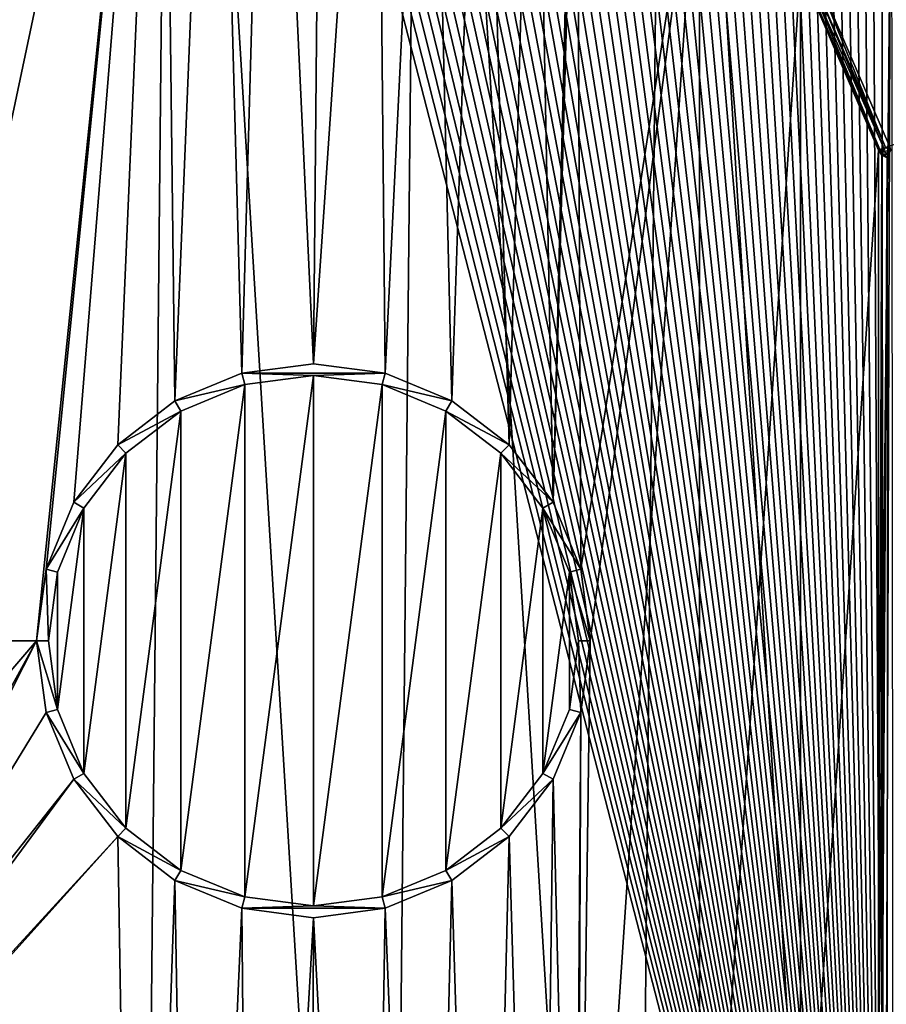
# Model space of a CAD drawing. Extents: x 0 to 500, y -78 to 1006.
# Tile 44 of 256: x 98 to 113, y -51 to -34. Entities that reach past the tile are written whole.
import ezdxf

# ---------------------------------------------------------------- set-up
doc = ezdxf.new("R2010")
doc.units = 0
doc.header["$LTSCALE"] = 65.185185
for name, color, linetype in [('252', 7, 'CONTINUOUS'), ('253', 7, 'CONTINUOUS'), ('290', 7, 'CONTINUOUS'), ('291', 7, 'CONTINUOUS'), ('292', 7, 'CONTINUOUS'), ('293', 7, 'CONTINUOUS'), ('294', 7, 'CONTINUOUS'), ('296', 7, 'CONTINUOUS'), ('298', 7, 'CONTINUOUS'), ('317', 7, 'CONTINUOUS'), ('326', 7, 'CONTINUOUS'), ('327', 7, 'CONTINUOUS'), ('354', 7, 'CONTINUOUS'), ('378', 7, 'CONTINUOUS')]:
    doc.layers.add(name, color=color, linetype=linetype)

msp = doc.modelspace()

# ---------------------------------------------------------------- linework, layer by layer
at = {"layer": '252', "color": 7, "linetype": 'CONTINUOUS'}
for points in [[(100.604, -16.006), (3, -14.041), (100, -76), (100.604, -16.006)], [(3, -14.041), (3, -76), (100, -76), (3, -14.041)], [(100.604, -16.006), (100, -76), (104.242, -75.699), (100.604, -16.006)], [(100.604, -16.006), (104.242, -75.699), (104.839, -16.393), (100.604, -16.006)], [(104.242, -75.699), (108.399, -74.8), (104.839, -16.393), (104.242, -75.699)], [(108.399, -74.8), (108.977, -17.375), (104.839, -16.393), (108.399, -74.8)], [(108.399, -74.8), (112.387, -73.323), (108.977, -17.375), (108.399, -74.8)], [(112.387, -73.323), (112.935, -18.932), (108.977, -17.375), (112.387, -73.323)], [(112.387, -73.323), (116.127, -71.297), (112.935, -18.932), (112.387, -73.323)]]:
    msp.add_3dface(points, dxfattribs=at)
at = {"layer": '253', "color": 7, "linetype": 'CONTINUOUS'}
for points in [[(91.98, -33.238, -19), (100.443, -24.004, -19), (93.756, -36.049, -19), (91.98, -33.238, -19)], [(93.756, -36.049, -19), (100.443, -24.004, -19), (95.009, -38.976, -19), (93.756, -36.049, -19)], [(95.009, -38.976, -19), (100.443, -24.004, -19), (95.753, -41.972, -19), (95.009, -38.976, -19)], [(95.753, -41.972, -19), (100.443, -24.004, -19), (96, -45, -19), (95.753, -41.972, -19)], [(100.443, -24.004, -19), (98.3, -45, -19), (96, -45, -19), (100.443, -24.004, -19)], [(98.46, -43.784, -19), (98.3, -45, -19), (100.443, -24.004, -19), (98.46, -43.784, -19)], [(98.93, -42.65, -19), (98.46, -43.784, -19), (100.443, -24.004, -19), (98.93, -42.65, -19)], [(99.677, -41.677, -19), (98.93, -42.65, -19), (100.443, -24.004, -19), (99.677, -41.677, -19)], [(100.65, -40.93, -19), (99.677, -41.677, -19), (100.443, -24.004, -19), (100.65, -40.93, -19)], [(101.337, -24.059, -19), (100.65, -40.93, -19), (100.443, -24.004, -19), (101.337, -24.059, -19)], [(101.784, -40.46, -19), (100.65, -40.93, -19), (101.337, -24.059, -19), (101.784, -40.46, -19)], [(102.241, -24.188, -19), (101.784, -40.46, -19), (101.337, -24.059, -19), (102.241, -24.188, -19)], [(103, -40.3, -19), (101.784, -40.46, -19), (102.241, -24.188, -19), (103, -40.3, -19)], [(103.151, -24.393, -19), (103, -40.3, -19), (102.241, -24.188, -19), (103.151, -24.393, -19)], [(104.063, -24.676, -19), (103, -40.3, -19), (103.151, -24.393, -19), (104.063, -24.676, -19)], [(104.216, -40.46, -19), (103, -40.3, -19), (104.063, -24.676, -19), (104.216, -40.46, -19)], [(104.971, -25.039, -19), (104.216, -40.46, -19), (104.063, -24.676, -19), (104.971, -25.039, -19)], [(105.35, -40.93, -19), (104.216, -40.46, -19), (104.971, -25.039, -19), (105.35, -40.93, -19)], [(105.868, -25.482, -19), (105.35, -40.93, -19), (104.971, -25.039, -19), (105.868, -25.482, -19)], [(106.323, -41.677, -19), (105.35, -40.93, -19), (105.868, -25.482, -19), (106.323, -41.677, -19)], [(106.75, -26.005, -19), (106.323, -41.677, -19), (105.868, -25.482, -19), (106.75, -26.005, -19)], [(107.07, -42.65, -19), (106.323, -41.677, -19), (106.75, -26.005, -19), (107.07, -42.65, -19)], [(107.427, -27.954, -19), (107.07, -42.65, -19), (106.75, -26.005, -19), (107.427, -27.954, -19)], [(107.428, -28.05, -19), (107.07, -42.65, -19), (107.427, -27.954, -19), (107.428, -28.05, -19)], [(107.474, -28.135, -19), (107.07, -42.65, -19), (107.428, -28.05, -19), (107.474, -28.135, -19)], [(107.54, -43.784, -19), (107.07, -42.65, -19), (107.474, -28.135, -19), (107.54, -43.784, -19)], [(109.557, -30.744, -19), (107.54, -43.784, -19), (107.474, -28.135, -19), (109.557, -30.744, -19)], [(107.7, -45, -19), (109.557, -30.744, -19), (107.474, -61.865, -19), (107.7, -45, -19)], [(107.474, -61.865, -19), (109.557, -30.744, -19), (109.557, -59.256, -19), (107.474, -61.865, -19)], [(107.7, -45, -19), (107.54, -43.784, -19), (109.557, -30.744, -19), (107.7, -45, -19)], [(109.557, -30.744, -19), (111.273, -33.607, -19), (109.557, -59.256, -19), (109.557, -30.744, -19)], [(109.557, -59.256, -19), (111.273, -33.607, -19), (111.273, -56.393, -19), (109.557, -59.256, -19)], [(111.273, -33.607, -19), (112.593, -36.673, -19), (111.273, -56.393, -19), (111.273, -33.607, -19)], [(111.273, -56.393, -19), (112.593, -36.673, -19), (112.593, -53.327, -19), (111.273, -56.393, -19)], [(112.593, -36.673, -19), (112.651, -36.758, -19), (112.593, -53.327, -19), (112.593, -36.673, -19)], [(112.593, -53.327, -19), (112.651, -36.758, -19), (112.651, -53.242, -19), (112.593, -53.327, -19)], [(112.651, -36.758, -19), (112.744, -36.803, -19), (112.651, -53.242, -19), (112.651, -36.758, -19)], [(112.651, -53.242, -19), (112.744, -36.803, -19), (112.744, -53.197, -19), (112.651, -53.242, -19)], [(101.835, -40.653, -19), (103, -40.5, -19), (101.835, -49.347, -19), (101.835, -40.653, -19)], [(101.835, -49.347, -19), (103, -40.5, -19), (103, -49.5, -19), (101.835, -49.347, -19)], [(103, -40.5, -19), (104.165, -40.653, -19), (103, -49.5, -19), (103, -40.5, -19)], [(100.75, -41.103, -19), (101.835, -40.653, -19), (100.75, -48.897, -19), (100.75, -41.103, -19)], [(100.75, -48.897, -19), (101.835, -40.653, -19), (101.835, -49.347, -19), (100.75, -48.897, -19)], [(103, -49.5, -19), (104.165, -40.653, -19), (104.165, -49.347, -19), (103, -49.5, -19)], [(104.165, -40.653, -19), (105.25, -41.103, -19), (104.165, -49.347, -19), (104.165, -40.653, -19)], [(99.818, -41.818, -19), (100.75, -41.103, -19), (99.818, -48.182, -19), (99.818, -41.818, -19)], [(99.818, -48.182, -19), (100.75, -41.103, -19), (100.75, -48.897, -19), (99.818, -48.182, -19)], [(104.165, -49.347, -19), (105.25, -41.103, -19), (105.25, -48.897, -19), (104.165, -49.347, -19)], [(105.25, -41.103, -19), (106.182, -41.818, -19), (105.25, -48.897, -19), (105.25, -41.103, -19)], [(99.103, -42.75, -19), (99.818, -41.818, -19), (99.103, -47.25, -19), (99.103, -42.75, -19)], [(99.103, -47.25, -19), (99.818, -41.818, -19), (99.818, -48.182, -19), (99.103, -47.25, -19)], [(105.25, -48.897, -19), (106.182, -41.818, -19), (106.182, -48.182, -19), (105.25, -48.897, -19)], [(106.182, -41.818, -19), (106.897, -42.75, -19), (106.182, -48.182, -19), (106.182, -41.818, -19)], [(98.653, -43.835, -19), (99.103, -42.75, -19), (98.653, -46.165, -19), (98.653, -43.835, -19)], [(98.653, -46.165, -19), (99.103, -42.75, -19), (99.103, -47.25, -19), (98.653, -46.165, -19)], [(106.182, -48.182, -19), (106.897, -42.75, -19), (106.897, -47.25, -19), (106.182, -48.182, -19)], [(106.897, -42.75, -19), (107.347, -43.835, -19), (106.897, -47.25, -19), (106.897, -42.75, -19)], [(98.5, -45, -19), (98.653, -43.835, -19), (98.653, -46.165, -19), (98.5, -45, -19)], [(106.897, -47.25, -19), (107.347, -43.835, -19), (107.347, -46.165, -19), (106.897, -47.25, -19)], [(107.347, -43.835, -19), (107.5, -45, -19), (107.347, -46.165, -19), (107.347, -43.835, -19)], [(98.3, -45, -19), (98.46, -46.216, -19), (93.857, -53.757, -19), (98.3, -45, -19)], [(95.053, -50.889, -19), (98.3, -45, -19), (93.857, -53.757, -19), (95.053, -50.889, -19)], [(95.765, -47.958, -19), (98.3, -45, -19), (95.053, -50.889, -19), (95.765, -47.958, -19)], [(96, -45, -19), (98.3, -45, -19), (95.765, -47.958, -19), (96, -45, -19)], [(107.54, -46.216, -19), (107.7, -45, -19), (107.474, -61.865, -19), (107.54, -46.216, -19)], [(98.46, -46.216, -19), (98.93, -47.35, -19), (93.857, -53.757, -19), (98.46, -46.216, -19)], [(107.07, -47.35, -19), (107.54, -46.216, -19), (107.427, -62.046, -19), (107.07, -47.35, -19)], [(107.427, -62.046, -19), (107.54, -46.216, -19), (107.428, -61.95, -19), (107.427, -62.046, -19)], [(107.428, -61.95, -19), (107.54, -46.216, -19), (107.474, -61.865, -19), (107.428, -61.95, -19)], [(98.93, -47.35, -19), (99.677, -48.323, -19), (92.161, -56.516, -19), (98.93, -47.35, -19)], [(93.857, -53.757, -19), (98.93, -47.35, -19), (92.161, -56.516, -19), (93.857, -53.757, -19)], [(106.323, -48.323, -19), (107.07, -47.35, -19), (106.834, -65.813, -19), (106.323, -48.323, -19)], [(106.834, -65.813, -19), (107.07, -47.35, -19), (107.427, -62.046, -19), (106.834, -65.813, -19)], [(92.161, -56.516, -19), (99.677, -48.323, -19), (89.957, -59.112, -19), (92.161, -56.516, -19)], [(89.957, -59.112, -19), (99.677, -48.323, -19), (100, -68, -19), (89.957, -59.112, -19)], [(99.677, -48.323, -19), (100.65, -49.07, -19), (100, -68, -19), (99.677, -48.323, -19)], [(105.35, -49.07, -19), (106.323, -48.323, -19), (105.883, -66.403, -19), (105.35, -49.07, -19)], [(105.883, -66.403, -19), (106.323, -48.323, -19), (106.834, -65.813, -19), (105.883, -66.403, -19)], [(100, -68, -19), (100.65, -49.07, -19), (100.97, -67.957, -19), (100, -68, -19)], [(100.65, -49.07, -19), (101.784, -49.54, -19), (100.97, -67.957, -19), (100.65, -49.07, -19)], [(104.216, -49.54, -19), (105.35, -49.07, -19), (104.913, -66.899, -19), (104.216, -49.54, -19)], [(104.913, -66.899, -19), (105.35, -49.07, -19), (105.883, -66.403, -19), (104.913, -66.899, -19)], [(100.97, -67.957, -19), (101.784, -49.54, -19), (101.952, -67.828, -19), (100.97, -67.957, -19)], [(101.784, -49.54, -19), (103, -49.7, -19), (101.952, -67.828, -19), (101.784, -49.54, -19)], [(103, -49.7, -19), (104.216, -49.54, -19), (103.929, -67.301, -19), (103, -49.7, -19)], [(103.929, -67.301, -19), (104.216, -49.54, -19), (104.913, -66.899, -19), (103.929, -67.301, -19)], [(101.952, -67.828, -19), (103, -49.7, -19), (102.94, -67.61, -19), (101.952, -67.828, -19)], [(102.94, -67.61, -19), (103, -49.7, -19), (103.929, -67.301, -19), (102.94, -67.61, -19)]]:
    msp.add_3dface(points, dxfattribs=at)
at = {"layer": '290', "color": 7, "linetype": 'CONTINUOUS'}
for points in [[(103, -40.3, -18.8), (104.216, -40.46, -18.8), (101.784, -40.46, -18.8), (103, -40.3, -18.8)], [(101.784, -40.46, -18.8), (101.835, -40.653, -18.8), (100.65, -40.93, -18.8), (101.784, -40.46, -18.8)], [(103, -40.5, -18.8), (101.835, -40.653, -18.8), (101.784, -40.46, -18.8), (103, -40.5, -18.8)], [(104.216, -40.46, -18.8), (103, -40.5, -18.8), (101.784, -40.46, -18.8), (104.216, -40.46, -18.8)], [(104.165, -40.653, -18.8), (103, -40.5, -18.8), (104.216, -40.46, -18.8), (104.165, -40.653, -18.8)], [(105.35, -40.93, -18.8), (104.165, -40.653, -18.8), (104.216, -40.46, -18.8), (105.35, -40.93, -18.8)], [(101.835, -40.653, -18.8), (100.75, -41.103, -18.8), (100.65, -40.93, -18.8), (101.835, -40.653, -18.8)], [(105.25, -41.103, -18.8), (104.165, -40.653, -18.8), (105.35, -40.93, -18.8), (105.25, -41.103, -18.8)], [(100.65, -40.93, -18.8), (100.75, -41.103, -18.8), (99.677, -41.677, -18.8), (100.65, -40.93, -18.8)], [(106.323, -41.677, -18.8), (105.25, -41.103, -18.8), (105.35, -40.93, -18.8), (106.323, -41.677, -18.8)], [(100.75, -41.103, -18.8), (99.818, -41.818, -18.8), (99.677, -41.677, -18.8), (100.75, -41.103, -18.8)], [(106.182, -41.818, -18.8), (105.25, -41.103, -18.8), (106.323, -41.677, -18.8), (106.182, -41.818, -18.8)], [(99.677, -41.677, -18.8), (99.818, -41.818, -18.8), (98.93, -42.65, -18.8), (99.677, -41.677, -18.8)], [(107.07, -42.65, -18.8), (106.182, -41.818, -18.8), (106.323, -41.677, -18.8), (107.07, -42.65, -18.8)], [(99.818, -41.818, -18.8), (99.103, -42.75, -18.8), (98.93, -42.65, -18.8), (99.818, -41.818, -18.8)], [(106.897, -42.75, -18.8), (106.182, -41.818, -18.8), (107.07, -42.65, -18.8), (106.897, -42.75, -18.8)], [(98.93, -42.65, -18.8), (99.103, -42.75, -18.8), (98.46, -43.784, -18.8), (98.93, -42.65, -18.8)], [(99.103, -42.75, -18.8), (98.653, -43.835, -18.8), (98.46, -43.784, -18.8), (99.103, -42.75, -18.8)], [(107.54, -43.784, -18.8), (106.897, -42.75, -18.8), (107.07, -42.65, -18.8), (107.54, -43.784, -18.8)], [(107.347, -43.835, -18.8), (106.897, -42.75, -18.8), (107.54, -43.784, -18.8), (107.347, -43.835, -18.8)], [(98.5, -45, -18.8), (98.3, -45, -18.8), (98.46, -43.784, -18.8), (98.5, -45, -18.8)], [(98.653, -43.835, -18.8), (98.5, -45, -18.8), (98.46, -43.784, -18.8), (98.653, -43.835, -18.8)], [(107.7, -45, -18.8), (107.347, -43.835, -18.8), (107.54, -43.784, -18.8), (107.7, -45, -18.8)], [(107.5, -45, -18.8), (107.347, -43.835, -18.8), (107.7, -45, -18.8), (107.5, -45, -18.8)], [(98.5, -45, -18.8), (98.653, -46.165, -18.8), (98.3, -45, -18.8), (98.5, -45, -18.8)], [(98.3, -45, -18.8), (98.653, -46.165, -18.8), (98.46, -46.216, -18.8), (98.3, -45, -18.8)], [(107.347, -46.165, -18.8), (107.5, -45, -18.8), (107.54, -46.216, -18.8), (107.347, -46.165, -18.8)], [(107.54, -46.216, -18.8), (107.5, -45, -18.8), (107.7, -45, -18.8), (107.54, -46.216, -18.8)], [(98.653, -46.165, -18.8), (99.103, -47.25, -18.8), (98.46, -46.216, -18.8), (98.653, -46.165, -18.8)], [(98.46, -46.216, -18.8), (99.103, -47.25, -18.8), (98.93, -47.35, -18.8), (98.46, -46.216, -18.8)], [(106.897, -47.25, -18.8), (107.347, -46.165, -18.8), (107.54, -46.216, -18.8), (106.897, -47.25, -18.8)], [(107.07, -47.35, -18.8), (106.897, -47.25, -18.8), (107.54, -46.216, -18.8), (107.07, -47.35, -18.8)], [(99.103, -47.25, -18.8), (99.818, -48.182, -18.8), (98.93, -47.35, -18.8), (99.103, -47.25, -18.8)], [(106.182, -48.182, -18.8), (106.897, -47.25, -18.8), (107.07, -47.35, -18.8), (106.182, -48.182, -18.8)], [(98.93, -47.35, -18.8), (99.818, -48.182, -18.8), (99.677, -48.323, -18.8), (98.93, -47.35, -18.8)], [(106.323, -48.323, -18.8), (106.182, -48.182, -18.8), (107.07, -47.35, -18.8), (106.323, -48.323, -18.8)], [(99.818, -48.182, -18.8), (100.75, -48.897, -18.8), (99.677, -48.323, -18.8), (99.818, -48.182, -18.8)], [(105.25, -48.897, -18.8), (106.182, -48.182, -18.8), (106.323, -48.323, -18.8), (105.25, -48.897, -18.8)], [(99.677, -48.323, -18.8), (100.75, -48.897, -18.8), (100.65, -49.07, -18.8), (99.677, -48.323, -18.8)], [(105.35, -49.07, -18.8), (105.25, -48.897, -18.8), (106.323, -48.323, -18.8), (105.35, -49.07, -18.8)], [(100.75, -48.897, -18.8), (101.835, -49.347, -18.8), (100.65, -49.07, -18.8), (100.75, -48.897, -18.8)], [(104.165, -49.347, -18.8), (105.25, -48.897, -18.8), (105.35, -49.07, -18.8), (104.165, -49.347, -18.8)], [(100.65, -49.07, -18.8), (101.835, -49.347, -18.8), (101.784, -49.54, -18.8), (100.65, -49.07, -18.8)], [(104.216, -49.54, -18.8), (104.165, -49.347, -18.8), (105.35, -49.07, -18.8), (104.216, -49.54, -18.8)], [(101.835, -49.347, -18.8), (103, -49.5, -18.8), (101.784, -49.54, -18.8), (101.835, -49.347, -18.8)], [(103, -49.5, -18.8), (104.165, -49.347, -18.8), (104.216, -49.54, -18.8), (103, -49.5, -18.8)], [(101.784, -49.54, -18.8), (103, -49.5, -18.8), (104.216, -49.54, -18.8), (101.784, -49.54, -18.8)], [(103, -49.7, -18.8), (101.784, -49.54, -18.8), (104.216, -49.54, -18.8), (103, -49.7, -18.8)]]:
    msp.add_3dface(points, dxfattribs=at)
at = {"layer": '291', "color": 7, "linetype": 'CONTINUOUS'}
for points in [[(98.5, -45, -19), (98.653, -46.165, -19), (98.5, -45, -18.8), (98.5, -45, -19)], [(98.5, -45, -18.8), (98.653, -46.165, -19), (98.653, -46.165, -18.8), (98.5, -45, -18.8)], [(107.347, -46.165, -19), (107.5, -45, -19), (107.347, -46.165, -18.8), (107.347, -46.165, -19)], [(107.5, -45, -19), (107.5, -45, -18.8), (107.347, -46.165, -18.8), (107.5, -45, -19)], [(98.653, -46.165, -19), (99.103, -47.25, -19), (98.653, -46.165, -18.8), (98.653, -46.165, -19)], [(99.103, -47.25, -19), (99.103, -47.25, -18.8), (98.653, -46.165, -18.8), (99.103, -47.25, -19)], [(106.897, -47.25, -19), (107.347, -46.165, -19), (106.897, -47.25, -18.8), (106.897, -47.25, -19)], [(107.347, -46.165, -19), (107.347, -46.165, -18.8), (106.897, -47.25, -18.8), (107.347, -46.165, -19)], [(99.103, -47.25, -19), (99.818, -48.182, -19), (99.103, -47.25, -18.8), (99.103, -47.25, -19)], [(99.818, -48.182, -19), (99.818, -48.182, -18.8), (99.103, -47.25, -18.8), (99.818, -48.182, -19)], [(106.182, -48.182, -19), (106.897, -47.25, -19), (106.182, -48.182, -18.8), (106.182, -48.182, -19)], [(106.897, -47.25, -19), (106.897, -47.25, -18.8), (106.182, -48.182, -18.8), (106.897, -47.25, -19)], [(99.818, -48.182, -19), (100.75, -48.897, -19), (99.818, -48.182, -18.8), (99.818, -48.182, -19)], [(100.75, -48.897, -19), (100.75, -48.897, -18.8), (99.818, -48.182, -18.8), (100.75, -48.897, -19)], [(105.25, -48.897, -19), (106.182, -48.182, -19), (105.25, -48.897, -18.8), (105.25, -48.897, -19)], [(106.182, -48.182, -19), (106.182, -48.182, -18.8), (105.25, -48.897, -18.8), (106.182, -48.182, -19)], [(100.75, -48.897, -19), (101.835, -49.347, -19), (100.75, -48.897, -18.8), (100.75, -48.897, -19)], [(101.835, -49.347, -19), (101.835, -49.347, -18.8), (100.75, -48.897, -18.8), (101.835, -49.347, -19)], [(104.165, -49.347, -19), (105.25, -48.897, -19), (104.165, -49.347, -18.8), (104.165, -49.347, -19)], [(105.25, -48.897, -19), (105.25, -48.897, -18.8), (104.165, -49.347, -18.8), (105.25, -48.897, -19)], [(101.835, -49.347, -19), (103, -49.5, -19), (101.835, -49.347, -18.8), (101.835, -49.347, -19)], [(103, -49.5, -19), (103, -49.5, -18.8), (101.835, -49.347, -18.8), (103, -49.5, -19)], [(103, -49.5, -19), (104.165, -49.347, -19), (103, -49.5, -18.8), (103, -49.5, -19)], [(104.165, -49.347, -19), (104.165, -49.347, -18.8), (103, -49.5, -18.8), (104.165, -49.347, -19)]]:
    msp.add_3dface(points, dxfattribs=at)
at = {"layer": '292', "color": 7, "linetype": 'CONTINUOUS'}
for points in [[(103, -40.5, -19), (101.835, -40.653, -19), (103, -40.5, -18.8), (103, -40.5, -19)], [(101.835, -40.653, -19), (101.835, -40.653, -18.8), (103, -40.5, -18.8), (101.835, -40.653, -19)], [(104.165, -40.653, -19), (103, -40.5, -19), (104.165, -40.653, -18.8), (104.165, -40.653, -19)], [(103, -40.5, -19), (103, -40.5, -18.8), (104.165, -40.653, -18.8), (103, -40.5, -19)], [(101.835, -40.653, -19), (100.75, -41.103, -19), (101.835, -40.653, -18.8), (101.835, -40.653, -19)], [(100.75, -41.103, -19), (100.75, -41.103, -18.8), (101.835, -40.653, -18.8), (100.75, -41.103, -19)], [(105.25, -41.103, -19), (104.165, -40.653, -19), (105.25, -41.103, -18.8), (105.25, -41.103, -19)], [(104.165, -40.653, -19), (104.165, -40.653, -18.8), (105.25, -41.103, -18.8), (104.165, -40.653, -19)], [(100.75, -41.103, -19), (99.818, -41.818, -19), (100.75, -41.103, -18.8), (100.75, -41.103, -19)], [(99.818, -41.818, -19), (99.818, -41.818, -18.8), (100.75, -41.103, -18.8), (99.818, -41.818, -19)], [(106.182, -41.818, -19), (105.25, -41.103, -19), (106.182, -41.818, -18.8), (106.182, -41.818, -19)], [(105.25, -41.103, -19), (105.25, -41.103, -18.8), (106.182, -41.818, -18.8), (105.25, -41.103, -19)], [(99.818, -41.818, -19), (99.103, -42.75, -19), (99.818, -41.818, -18.8), (99.818, -41.818, -19)], [(99.103, -42.75, -19), (99.103, -42.75, -18.8), (99.818, -41.818, -18.8), (99.103, -42.75, -19)], [(106.897, -42.75, -19), (106.182, -41.818, -19), (106.897, -42.75, -18.8), (106.897, -42.75, -19)], [(106.182, -41.818, -19), (106.182, -41.818, -18.8), (106.897, -42.75, -18.8), (106.182, -41.818, -19)], [(99.103, -42.75, -19), (98.653, -43.835, -19), (99.103, -42.75, -18.8), (99.103, -42.75, -19)], [(98.653, -43.835, -19), (98.653, -43.835, -18.8), (99.103, -42.75, -18.8), (98.653, -43.835, -19)], [(107.347, -43.835, -19), (106.897, -42.75, -19), (107.347, -43.835, -18.8), (107.347, -43.835, -19)], [(106.897, -42.75, -19), (106.897, -42.75, -18.8), (107.347, -43.835, -18.8), (106.897, -42.75, -19)], [(98.653, -43.835, -19), (98.5, -45, -19), (98.653, -43.835, -18.8), (98.653, -43.835, -19)], [(98.5, -45, -19), (98.5, -45, -18.8), (98.653, -43.835, -18.8), (98.5, -45, -19)], [(107.5, -45, -19), (107.347, -43.835, -19), (107.5, -45, -18.8), (107.5, -45, -19)], [(107.347, -43.835, -19), (107.347, -43.835, -18.8), (107.5, -45, -18.8), (107.347, -43.835, -19)]]:
    msp.add_3dface(points, dxfattribs=at)
at = {"layer": '293', "color": 7, "linetype": 'CONTINUOUS'}
for points in [[(101.784, -40.46, -19), (103, -40.3, -19), (101.784, -40.46, -18.8), (101.784, -40.46, -19)], [(103, -40.3, -19), (103, -40.3, -18.8), (101.784, -40.46, -18.8), (103, -40.3, -19)], [(103, -40.3, -19), (104.216, -40.46, -19), (103, -40.3, -18.8), (103, -40.3, -19)], [(104.216, -40.46, -19), (104.216, -40.46, -18.8), (103, -40.3, -18.8), (104.216, -40.46, -19)], [(100.65, -40.93, -19), (101.784, -40.46, -19), (100.65, -40.93, -18.8), (100.65, -40.93, -19)], [(101.784, -40.46, -19), (101.784, -40.46, -18.8), (100.65, -40.93, -18.8), (101.784, -40.46, -19)], [(104.216, -40.46, -19), (105.35, -40.93, -19), (104.216, -40.46, -18.8), (104.216, -40.46, -19)], [(105.35, -40.93, -19), (105.35, -40.93, -18.8), (104.216, -40.46, -18.8), (105.35, -40.93, -19)], [(99.677, -41.677, -19), (100.65, -40.93, -19), (99.677, -41.677, -18.8), (99.677, -41.677, -19)], [(100.65, -40.93, -19), (100.65, -40.93, -18.8), (99.677, -41.677, -18.8), (100.65, -40.93, -19)], [(105.35, -40.93, -19), (106.323, -41.677, -19), (105.35, -40.93, -18.8), (105.35, -40.93, -19)], [(106.323, -41.677, -19), (106.323, -41.677, -18.8), (105.35, -40.93, -18.8), (106.323, -41.677, -19)], [(98.93, -42.65, -19), (99.677, -41.677, -19), (98.93, -42.65, -18.8), (98.93, -42.65, -19)], [(99.677, -41.677, -19), (99.677, -41.677, -18.8), (98.93, -42.65, -18.8), (99.677, -41.677, -19)], [(106.323, -41.677, -19), (107.07, -42.65, -19), (106.323, -41.677, -18.8), (106.323, -41.677, -19)], [(107.07, -42.65, -19), (107.07, -42.65, -18.8), (106.323, -41.677, -18.8), (107.07, -42.65, -19)], [(98.46, -43.784, -19), (98.93, -42.65, -19), (98.46, -43.784, -18.8), (98.46, -43.784, -19)], [(98.93, -42.65, -19), (98.93, -42.65, -18.8), (98.46, -43.784, -18.8), (98.93, -42.65, -19)], [(107.07, -42.65, -19), (107.54, -43.784, -19), (107.07, -42.65, -18.8), (107.07, -42.65, -19)], [(107.54, -43.784, -19), (107.54, -43.784, -18.8), (107.07, -42.65, -18.8), (107.54, -43.784, -19)], [(98.3, -45, -19), (98.46, -43.784, -19), (98.3, -45, -18.8), (98.3, -45, -19)], [(98.3, -45, -18.8), (98.46, -43.784, -19), (98.46, -43.784, -18.8), (98.3, -45, -18.8)], [(107.54, -43.784, -19), (107.7, -45, -19), (107.54, -43.784, -18.8), (107.54, -43.784, -19)], [(107.7, -45, -19), (107.7, -45, -18.8), (107.54, -43.784, -18.8), (107.7, -45, -19)]]:
    msp.add_3dface(points, dxfattribs=at)
at = {"layer": '294', "color": 7, "linetype": 'CONTINUOUS'}
for points in [[(98.46, -46.216, -19), (98.3, -45, -19), (98.46, -46.216, -18.8), (98.46, -46.216, -19)], [(98.3, -45, -19), (98.3, -45, -18.8), (98.46, -46.216, -18.8), (98.3, -45, -19)], [(107.7, -45, -19), (107.54, -46.216, -19), (107.7, -45, -18.8), (107.7, -45, -19)], [(107.54, -46.216, -19), (107.54, -46.216, -18.8), (107.7, -45, -18.8), (107.54, -46.216, -19)], [(98.93, -47.35, -19), (98.46, -46.216, -19), (98.93, -47.35, -18.8), (98.93, -47.35, -19)], [(98.46, -46.216, -19), (98.46, -46.216, -18.8), (98.93, -47.35, -18.8), (98.46, -46.216, -19)], [(107.54, -46.216, -19), (107.07, -47.35, -19), (107.54, -46.216, -18.8), (107.54, -46.216, -19)], [(107.07, -47.35, -19), (107.07, -47.35, -18.8), (107.54, -46.216, -18.8), (107.07, -47.35, -19)], [(99.677, -48.323, -19), (98.93, -47.35, -19), (99.677, -48.323, -18.8), (99.677, -48.323, -19)], [(98.93, -47.35, -19), (98.93, -47.35, -18.8), (99.677, -48.323, -18.8), (98.93, -47.35, -19)], [(107.07, -47.35, -19), (106.323, -48.323, -19), (107.07, -47.35, -18.8), (107.07, -47.35, -19)], [(106.323, -48.323, -19), (106.323, -48.323, -18.8), (107.07, -47.35, -18.8), (106.323, -48.323, -19)], [(100.65, -49.07, -19), (99.677, -48.323, -19), (100.65, -49.07, -18.8), (100.65, -49.07, -19)], [(99.677, -48.323, -19), (99.677, -48.323, -18.8), (100.65, -49.07, -18.8), (99.677, -48.323, -19)], [(106.323, -48.323, -19), (105.35, -49.07, -19), (106.323, -48.323, -18.8), (106.323, -48.323, -19)], [(105.35, -49.07, -19), (105.35, -49.07, -18.8), (106.323, -48.323, -18.8), (105.35, -49.07, -19)], [(101.784, -49.54, -19), (100.65, -49.07, -19), (101.784, -49.54, -18.8), (101.784, -49.54, -19)], [(100.65, -49.07, -19), (100.65, -49.07, -18.8), (101.784, -49.54, -18.8), (100.65, -49.07, -19)], [(105.35, -49.07, -19), (104.216, -49.54, -19), (105.35, -49.07, -18.8), (105.35, -49.07, -19)], [(104.216, -49.54, -19), (104.216, -49.54, -18.8), (105.35, -49.07, -18.8), (104.216, -49.54, -19)], [(103, -49.7, -19), (101.784, -49.54, -19), (103, -49.7, -18.8), (103, -49.7, -19)], [(101.784, -49.54, -19), (101.784, -49.54, -18.8), (103, -49.7, -18.8), (101.784, -49.54, -19)], [(104.216, -49.54, -19), (103, -49.7, -19), (104.216, -49.54, -18.8), (104.216, -49.54, -19)], [(103, -49.7, -19), (103, -49.7, -18.8), (104.216, -49.54, -18.8), (103, -49.7, -19)]]:
    msp.add_3dface(points, dxfattribs=at)
at = {"layer": '296', "color": 7, "linetype": 'CONTINUOUS'}
msp.add_3dface([(112.781, -36.607, -20), (111.453, -33.519, -20), (119.158, -34.411, -20), (112.781, -36.607, -20)], dxfattribs=at)
at = {"layer": '298', "color": 7, "linetype": 'CONTINUOUS'}
for points in [[(112.593, -36.673, -19), (111.273, -33.607, -19), (112.593, -36.673, -19.8), (112.593, -36.673, -19)], [(112.593, -36.673, -19.8), (111.273, -33.607, -19), (111.275, -33.61, -19.8), (112.593, -36.673, -19.8)]]:
    msp.add_3dface(points, dxfattribs=at)
at = {"layer": '317', "color": 7, "linetype": 'CONTINUOUS'}
for points in [[(112.651, -36.758, -19), (112.593, -36.673, -19), (112.651, -36.758, -19.8), (112.651, -36.758, -19)], [(112.593, -36.673, -19), (112.593, -36.673, -19.8), (112.651, -36.758, -19.8), (112.593, -36.673, -19)], [(112.744, -36.803, -19), (112.651, -36.758, -19), (112.744, -36.803, -19.8), (112.744, -36.803, -19)], [(112.744, -36.803, -19.8), (112.651, -36.758, -19), (112.651, -36.758, -19.8), (112.744, -36.803, -19.8)]]:
    msp.add_3dface(points, dxfattribs=at)
at = {"layer": '326', "color": 7, "linetype": 'CONTINUOUS'}
for points in [[(111.327, -33.583, -19.941), (111.385, -33.554, -19.985), (112.687, -36.64, -19.973), (111.327, -33.583, -19.941)], [(111.385, -33.554, -19.985), (111.453, -33.519, -20), (112.711, -36.631, -19.986), (111.385, -33.554, -19.985)], [(112.687, -36.64, -19.973), (111.385, -33.554, -19.985), (112.711, -36.631, -19.986), (112.687, -36.64, -19.973)], [(111.453, -33.519, -20), (112.781, -36.607, -20), (112.711, -36.631, -19.986), (111.453, -33.519, -20)], [(112.593, -36.673, -19.8), (111.275, -33.61, -19.8), (111.288, -33.603, -19.877), (112.593, -36.673, -19.8)], [(111.288, -33.603, -19.877), (111.327, -33.583, -19.941), (112.618, -36.665, -19.9), (111.288, -33.603, -19.877)], [(112.593, -36.673, -19.8), (111.288, -33.603, -19.877), (112.599, -36.671, -19.852), (112.593, -36.673, -19.8)], [(112.599, -36.671, -19.852), (111.288, -33.603, -19.877), (112.618, -36.665, -19.9), (112.599, -36.671, -19.852)], [(112.618, -36.665, -19.9), (111.327, -33.583, -19.941), (112.687, -36.64, -19.973), (112.618, -36.665, -19.9)]]:
    msp.add_3dface(points, dxfattribs=at)
at = {"layer": '327', "color": 7, "linetype": 'CONTINUOUS'}
for points in [[(112.651, -36.758, -19.8), (112.593, -36.673, -19.8), (112.599, -36.671, -19.852), (112.651, -36.758, -19.8)], [(112.599, -36.671, -19.852), (112.618, -36.665, -19.9), (112.658, -36.743, -19.881), (112.599, -36.671, -19.852)], [(112.651, -36.758, -19.8), (112.599, -36.671, -19.852), (112.658, -36.743, -19.881), (112.651, -36.758, -19.8)], [(112.618, -36.665, -19.9), (112.687, -36.64, -19.973), (112.68, -36.698, -19.946), (112.618, -36.665, -19.9)], [(112.618, -36.665, -19.9), (112.68, -36.698, -19.946), (112.658, -36.743, -19.881), (112.618, -36.665, -19.9)], [(112.744, -36.803, -19.8), (112.651, -36.758, -19.8), (112.658, -36.743, -19.881), (112.744, -36.803, -19.8)], [(112.68, -36.698, -19.946), (112.773, -36.743, -19.946), (112.658, -36.743, -19.881), (112.68, -36.698, -19.946)], [(112.751, -36.787, -19.88), (112.744, -36.803, -19.8), (112.658, -36.743, -19.881), (112.751, -36.787, -19.88)], [(112.773, -36.743, -19.946), (112.751, -36.787, -19.88), (112.658, -36.743, -19.881), (112.773, -36.743, -19.946)], [(112.687, -36.64, -19.973), (112.711, -36.631, -19.986), (112.68, -36.698, -19.946), (112.687, -36.64, -19.973)], [(112.711, -36.631, -19.986), (112.805, -36.677, -19.986), (112.68, -36.698, -19.946), (112.711, -36.631, -19.986)], [(112.805, -36.677, -19.986), (112.773, -36.743, -19.946), (112.68, -36.698, -19.946), (112.805, -36.677, -19.986)], [(112.711, -36.631, -19.986), (112.781, -36.607, -20), (112.805, -36.677, -19.986), (112.711, -36.631, -19.986)]]:
    msp.add_3dface(points, dxfattribs=at)
at = {"layer": '354', "color": 7, "linetype": 'CONTINUOUS'}
for points in [[(60.772, -18.205, 20), (88, -66, 20), (100.544, -19.005, 20), (60.772, -18.205, 20)], [(100.544, -19.005, 20), (88, -66, 20), (112.685, -66, 20), (100.544, -19.005, 20)], [(100.765, -19.012, 20), (100.544, -19.005, 20), (112.685, -66, 20), (100.765, -19.012, 20)], [(100.986, -19.022, 20), (100.765, -19.012, 20), (112.685, -66, 20), (100.986, -19.022, 20)], [(101.208, -19.035, 20), (100.986, -19.022, 20), (112.685, -66, 20), (101.208, -19.035, 20)], [(101.431, -19.053, 20), (101.208, -19.035, 20), (112.685, -66, 20), (101.431, -19.053, 20)], [(101.654, -19.074, 20), (101.431, -19.053, 20), (112.685, -66, 20), (101.654, -19.074, 20)], [(101.877, -19.099, 20), (101.654, -19.074, 20), (112.685, -66, 20), (101.877, -19.099, 20)], [(102.101, -19.128, 20), (101.877, -19.099, 20), (112.685, -66, 20), (102.101, -19.128, 20)], [(102.325, -19.16, 20), (102.101, -19.128, 20), (112.685, -66, 20), (102.325, -19.16, 20)], [(102.549, -19.196, 20), (102.325, -19.16, 20), (112.685, -66, 20), (102.549, -19.196, 20)], [(102.774, -19.237, 20), (102.549, -19.196, 20), (112.685, -66, 20), (102.774, -19.237, 20)], [(102.999, -19.28, 20), (102.774, -19.237, 20), (112.685, -66, 20), (102.999, -19.28, 20)], [(103.224, -19.328, 20), (102.999, -19.28, 20), (112.685, -66, 20), (103.224, -19.328, 20)], [(103.449, -19.38, 20), (103.224, -19.328, 20), (112.685, -66, 20), (103.449, -19.38, 20)], [(103.674, -19.436, 20), (103.449, -19.38, 20), (112.685, -66, 20), (103.674, -19.436, 20)], [(103.899, -19.495, 20), (103.674, -19.436, 20), (112.685, -66, 20), (103.899, -19.495, 20)], [(104.124, -19.559, 20), (103.899, -19.495, 20), (112.685, -66, 20), (104.124, -19.559, 20)], [(104.35, -19.626, 20), (104.124, -19.559, 20), (112.685, -66, 20), (104.35, -19.626, 20)], [(104.575, -19.698, 20), (104.35, -19.626, 20), (112.685, -66, 20), (104.575, -19.698, 20)], [(104.8, -19.773, 20), (104.575, -19.698, 20), (112.685, -66, 20), (104.8, -19.773, 20)], [(105.024, -19.853, 20), (104.8, -19.773, 20), (112.685, -66, 20), (105.024, -19.853, 20)], [(105.249, -19.936, 20), (105.024, -19.853, 20), (112.685, -66, 20), (105.249, -19.936, 20)], [(105.473, -20.023, 20), (105.249, -19.936, 20), (112.685, -66, 20), (105.473, -20.023, 20)], [(105.697, -20.115, 20), (105.473, -20.023, 20), (112.685, -66, 20), (105.697, -20.115, 20)], [(105.92, -20.211, 20), (105.697, -20.115, 20), (112.685, -66, 20), (105.92, -20.211, 20)], [(106.143, -20.31, 20), (105.92, -20.211, 20), (112.685, -66, 20), (106.143, -20.31, 20)], [(106.366, -20.414, 20), (106.143, -20.31, 20), (112.685, -66, 20), (106.366, -20.414, 20)], [(106.588, -20.522, 20), (106.366, -20.414, 20), (112.685, -66, 20), (106.588, -20.522, 20)], [(106.809, -20.634, 20), (106.588, -20.522, 20), (112.685, -66, 20), (106.809, -20.634, 20)], [(107.029, -20.75, 20), (106.809, -20.634, 20), (112.685, -66, 20), (107.029, -20.75, 20)], [(107.249, -20.87, 20), (107.029, -20.75, 20), (112.685, -66, 20), (107.249, -20.87, 20)], [(107.468, -20.994, 20), (107.249, -20.87, 20), (112.685, -66, 20), (107.468, -20.994, 20)], [(107.686, -21.122, 20), (107.468, -20.994, 20), (112.685, -66, 20), (107.686, -21.122, 20)], [(107.903, -21.254, 20), (107.686, -21.122, 20), (112.685, -66, 20), (107.903, -21.254, 20)], [(108.119, -21.391, 20), (107.903, -21.254, 20), (112.685, -66, 20), (108.119, -21.391, 20)], [(108.334, -21.532, 20), (108.119, -21.391, 20), (112.685, -66, 20), (108.334, -21.532, 20)], [(108.548, -21.676, 20), (108.334, -21.532, 20), (112.685, -66, 20), (108.548, -21.676, 20)], [(108.761, -21.825, 20), (108.548, -21.676, 20), (112.685, -66, 20), (108.761, -21.825, 20)], [(108.972, -21.978, 20), (108.761, -21.825, 20), (112.685, -66, 20), (108.972, -21.978, 20)], [(109.182, -22.135, 20), (108.972, -21.978, 20), (112.685, -66, 20), (109.182, -22.135, 20)], [(109.39, -22.296, 20), (109.182, -22.135, 20), (112.685, -66, 20), (109.39, -22.296, 20)], [(109.597, -22.461, 20), (109.39, -22.296, 20), (112.685, -66, 20), (109.597, -22.461, 20)], [(109.803, -22.63, 20), (109.597, -22.461, 20), (112.685, -66, 20), (109.803, -22.63, 20)], [(110.007, -22.803, 20), (109.803, -22.63, 20), (112.685, -66, 20), (110.007, -22.803, 20)], [(110.209, -22.981, 20), (110.007, -22.803, 20), (112.685, -66, 20), (110.209, -22.981, 20)], [(110.409, -23.162, 20), (110.209, -22.981, 20), (112.685, -66, 20), (110.409, -23.162, 20)], [(110.607, -23.347, 20), (110.409, -23.162, 20), (112.685, -66, 20), (110.607, -23.347, 20)], [(110.803, -23.536, 20), (110.607, -23.347, 20), (112.685, -66, 20), (110.803, -23.536, 20)], [(110.998, -23.729, 20), (110.803, -23.536, 20), (112.685, -66, 20), (110.998, -23.729, 20)], [(111.19, -23.926, 20), (110.998, -23.729, 20), (112.685, -66, 20), (111.19, -23.926, 20)], [(111.38, -24.127, 20), (111.19, -23.926, 20), (112.685, -66, 20), (111.38, -24.127, 20)], [(111.568, -24.332, 20), (111.38, -24.127, 20), (112.685, -66, 20), (111.568, -24.332, 20)], [(111.754, -24.54, 20), (111.568, -24.332, 20), (112.685, -66, 20), (111.754, -24.54, 20)], [(111.937, -24.753, 20), (111.754, -24.54, 20), (112.685, -66, 20), (111.937, -24.753, 20)], [(112.118, -24.969, 20), (111.937, -24.753, 20), (112.685, -66, 20), (112.118, -24.969, 20)], [(112.296, -25.189, 20), (112.118, -24.969, 20), (112.685, -66, 20), (112.296, -25.189, 20)], [(112.472, -25.412, 20), (112.296, -25.189, 20), (112.685, -66, 20), (112.472, -25.412, 20)], [(112.645, -25.64, 20), (112.472, -25.412, 20), (112.685, -66, 20), (112.645, -25.64, 20)], [(112.816, -25.871, 20), (112.645, -25.64, 20), (112.685, -66, 20), (112.816, -25.871, 20)], [(112.853, -65.761, 20), (112.816, -25.871, 20), (112.685, -66, 20), (112.853, -65.761, 20)]]:
    msp.add_3dface(points, dxfattribs=at)
at = {"layer": '378', "color": 7, "linetype": 'CONTINUOUS'}
for points in [[(3, -14.041), (100.604, -16.006), (3, -76), (3, -14.041)], [(3, -76), (100.604, -16.006), (100, -76), (3, -76)], [(100, -76), (100.604, -16.006), (104.242, -75.699), (100, -76)], [(100.604, -16.006), (104.839, -16.393), (104.242, -75.699), (100.604, -16.006)], [(104.839, -16.393), (108.399, -74.8), (104.242, -75.699), (104.839, -16.393)], [(104.839, -16.393), (108.977, -17.375), (108.399, -74.8), (104.839, -16.393)], [(108.977, -17.375), (112.388, -73.323), (108.399, -74.8), (108.977, -17.375)], [(108.977, -17.375), (112.935, -18.932), (112.388, -73.323), (108.977, -17.375)], [(112.935, -18.932), (116.127, -71.297), (112.388, -73.323), (112.935, -18.932)]]:
    msp.add_3dface(points, dxfattribs=at)

doc.saveas('drawing.dxf')
